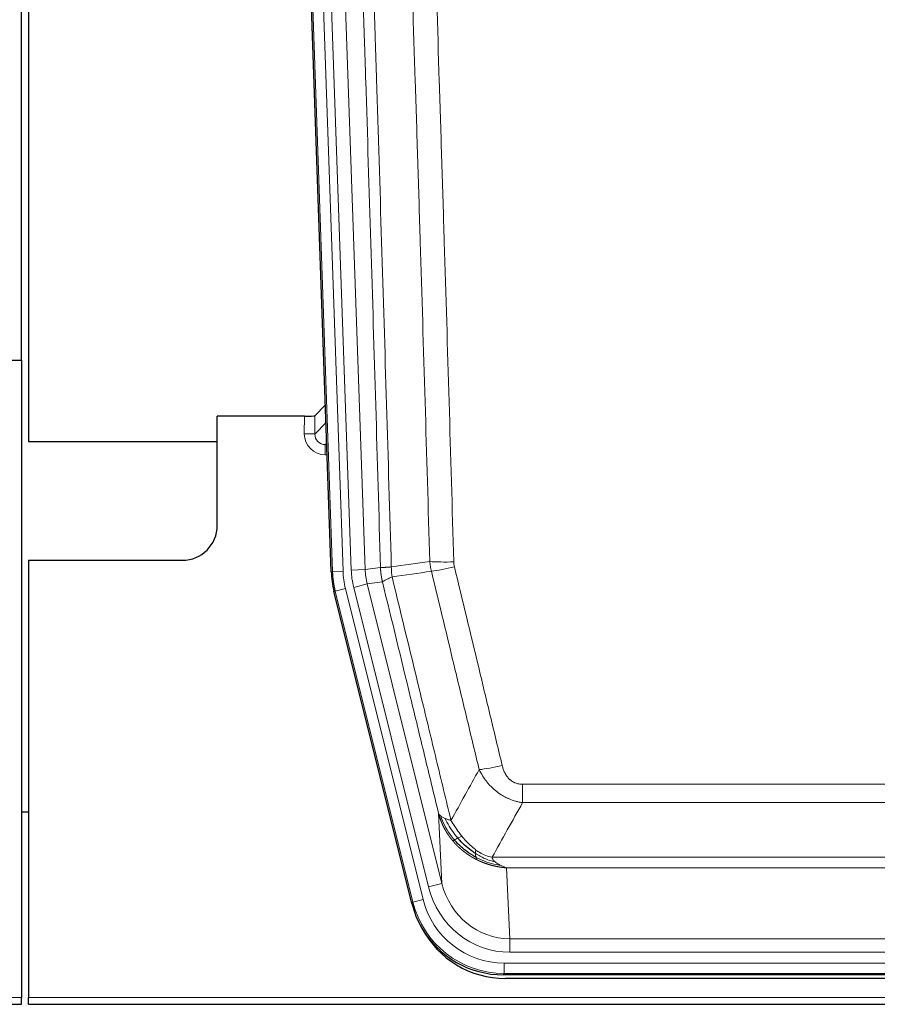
# Model space of a CAD drawing. Header units: inches. Extents: x 0 to 20790, y -12 to 14700.
# Tile 12 of 256: x 3098 to 3344, y 4789 to 5071. Entities that reach past the tile are written whole.
import ezdxf

# ---------------------------------------------------------------- set-up
doc = ezdxf.new("R2010")
doc.units = ezdxf.units.IN
doc.layers.add('1', color=7, linetype='Continuous', true_color=0xffffff)

msp = doc.modelspace()

# ---------------------------------------------------------------- linework, layer by layer
at = {"layer": '1', "color": 2, "linetype": 'Continuous', "lineweight": 25}
for p, q in [((3098.955, 4973.401), (3098.955, 5373.981)), ((3100.955, 5373.654), (3100.955, 4950.143)), ((3187.551, 4912.878), (3174.434, 5288.523)), ((3090.998, 4973.393), (3098.956, 4973.393)), ((3098.956, 4973.393), (3098.956, 4791.113)), ((3185.884, 4960.615), (3182.857, 4957.48)), ((3179.858, 4957.379), (3154.956, 4957.379)), ((3154.956, 4926.143), (3154.956, 4957.379)), ((3100.955, 4950.143), (3154.955, 4950.143)), ((3100.956, 4916.143), (3144.956, 4916.143)), ((3100.956, 4916.143), (3100.956, 4791.113)), ((3210.59, 4818.039), (3188.336, 4907.296)), ((3101.023, 4844.143), (3098.989, 4844.143)), ((3453.159, 4797.599), (3236.752, 4797.599)), ((3452.567, 4796.556), (3237.344, 4796.556)), ((3098.956, 4789.166), (3098.956, 4791.113)), ((3100.956, 4789.166), (3100.956, 4791.113)), ((2610.956, 4789.166), (3098.956, 4789.166)), ((3100.956, 4789.166), (3588.956, 4789.166))]:
    msp.add_line(p, q, dxfattribs=at)
at = {"layer": '1', "color": 110, "linetype": 'Continuous', "lineweight": 13}
for p, q in [((3187.925, 4912.931), (3174.814, 5288.374)), ((3177.808, 5288.478), (3190.919, 4913.035)), ((3180.2, 5287.536), (3193.266, 4913.365)), ((3184.192, 5287.675), (3197.258, 4913.504)), ((3179.848, 4952.331), (3179.858, 4957.379)), ((3182.857, 4957.48), (3182.846, 4952.249)), ((3182.846, 4952.249), (3186.06, 4955.577)), ((3186.266, 4949.684), (3185.839, 4949.242)), ((3185.839, 4949.242), (3185.839, 4946.322)), ((3185.839, 4949.242), (3186.282, 4949.242)), ((3185.839, 4946.322), (3186.384, 4946.322)), ((3197.258, 4913.504), (3201.635, 4914.12)), ((3187.551, 4912.878), (3187.925, 4912.931)), ((3190.919, 4913.035), (3187.925, 4912.931)), ((3193.266, 4913.365), (3197.258, 4913.504)), ((3193.963, 4908.403), (3197.839, 4909.37)), ((3215.315, 4822.765), (3193.963, 4908.403)), ((3202.191, 4909.981), (3197.839, 4909.37)), ((3197.839, 4909.37), (3219.191, 4823.732)), ((3188.709, 4907.349), (3188.336, 4907.296)), ((3191.616, 4908.073), (3188.709, 4907.349)), ((3210.883, 4818.414), (3188.709, 4907.349)), ((3191.616, 4908.073), (3213.79, 4819.139)), ((3242.284, 4846.845), (3242.284, 4852.086)), ((3242.284, 4852.086), (3447.627, 4852.086)), ((3447.627, 4846.845), (3242.284, 4846.845)), ((3219.191, 4823.732), (3218.234, 4843.787)), ((3233.553, 4831.226), (3456.358, 4831.226)), ((3452.245, 4828.196), (3237.666, 4828.196)), ((3237.666, 4828.196), (3238.634, 4807.917)), ((3215.315, 4822.765), (3219.191, 4823.732)), ((3210.59, 4818.039), (3210.883, 4818.414)), ((3213.79, 4819.139), (3210.883, 4818.414)), ((3238.634, 4804.053), (3238.634, 4807.917)), ((3238.634, 4807.917), (3451.277, 4807.917)), ((3451.277, 4804.053), (3238.634, 4804.053)), ((3237.045, 4800.97), (3452.866, 4800.97)), ((3237.045, 4797.974), (3237.045, 4800.97)), ((3237.045, 4797.974), (3236.752, 4797.599)), ((3452.866, 4797.974), (3237.045, 4797.974)), ((2610.956, 4791.113), (3098.956, 4791.113)), ((3100.956, 4791.113), (3588.956, 4791.113))]:
    msp.add_line(p, q, dxfattribs=at)
at = {"layer": '1', "color": 2, "linetype": 'Continuous', "lineweight": 25}
msp.add_arc((3144.956, 4926.143), 10, 270, 0, dxfattribs=at)
for centre, major_axis, ratio, start_param, end_param in [((3179.859, 4957.484), (-3, 0), 0.0349646, 1.5706703, 3.1078402), ((3214.572, 4913.829, 0), (26.774, 3.763), 0.9986144, 3.0370169, 3.2461684), ((3236.81, 4824.636, 0), (16.66, 21.323), 0.9977958, 2.4794378, 2.7643876), ((3236.81, 4824.636, 0), (16.66, 21.323), 0.9977958, 2.7643876, 3.8037475), ((3237.37, 4823.572, 0), (16.639, 21.297), 0.9990195, 2.7203481, 3.8043419)]:
    msp.add_ellipse(centre, major_axis=major_axis, ratio=ratio, start_param=start_param, end_param=end_param, dxfattribs=at)
at = {"layer": '1', "color": 110, "linetype": 'Continuous', "lineweight": 13}
for centre, major_axis, ratio, start_param, end_param in [((3185.851, 4952.331), (-3.237, -5.067), 0.9977321, 5.2798208, 6.8506171), ((3179.848, 4952.253), (-3, 0.006), 0.0261769, 3.175273, 4.7124429), ((3185.851, 4952.253), (-1.726, -2.474), 0.9943829, 5.3201387, 6.890935), ((3222.589, 4916.824), (-9.996, -0.288), 0.1133347, 0.8101184, 1.5675278), ((3222.776, 4915.418), (-9.719, -2.353), 0.1107863, 0.7983441, 1.5439815), ((3214.937, 4913.881), (-26.766, -3.762), 0.9989218, 6.1786096, 6.387761), ((3214.937, 4913.881, 0), (23.799, 3.345), 0.9986144, 3.0370169, 3.2461684), ((3217.284, 4914.211, 0), (-23.799, -3.345), 0.9986144, 6.1786096, 6.387761), ((3217.284, 4914.211), (-19.844, -2.789), 0.9980617, 6.1786096, 6.387761), ((3236.437, 4858.844), (-9.722, -2.342), 0.1329353, 0.7958322, 1.5387903), ((3238.554, 4828.9), (1.001, -20.961), 0.9530564, 4.9157844, 6.2370968), ((3238.554, 4828.9, 0), (1.185, -24.82), 0.9658521, 4.9157844, 6.2370968), ((3237.097, 4825.003), (-16.651, -21.313), 0.9982842, 5.6210305, 6.9453401), ((3237.097, 4825.003, 0), (14.809, 18.954), 0.9977958, 2.4794378, 3.8037475)]:
    msp.add_ellipse(centre, major_axis=major_axis, ratio=ratio, start_param=start_param, end_param=end_param, dxfattribs=at)
for points, knots in [([(3201.635, 4914.12), (3201.19, 4929.53), (3200.284, 4960.375), (3198.877, 5006.717), (3197.907, 5037.66), (3197.353, 5055.08), (3197.291, 5057.015), (3197.167, 5060.887), (3196.981, 5066.695), (3196.545, 5080.248), (3196.166, 5091.869), (3195.848, 5101.556), (3195.784, 5103.493), (3195.656, 5107.368), (3195.465, 5113.18), (3195.014, 5126.742), (3194.624, 5138.367), (3193.838, 5161.615), (3192.775, 5192.614), (3191.134, 5239.111), (3190.009, 5270.109), (3189.44, 5285.608)], [0, 0, 0, 0, 0.125, 0.25, 0.375, 0.375, 0.390625, 0.390625, 0.40625, 0.4375, 0.5, 0.5, 0.515625, 0.515625, 0.53125, 0.5625, 0.625, 0.625, 0.75, 0.875, 1, 1, 1, 1]), ([(3192.495, 5287.084), (3193.066, 5271.529), (3194.194, 5240.419), (3195.839, 5193.755), (3196.906, 5162.645), (3197.694, 5139.312), (3198.085, 5127.646), (3198.537, 5114.035), (3198.729, 5108.202), (3198.857, 5104.313), (3198.921, 5102.368), (3199.24, 5092.647), (3199.62, 5080.983), (3200.057, 5067.381), (3200.244, 5061.552), (3200.368, 5057.666), (3200.43, 5055.723), (3200.986, 5038.241), (3201.959, 5007.184), (3203.37, 4960.674), (3204.278, 4929.717), (3204.724, 4914.25)], [0, 0, 0, 0, 0.125, 0.25, 0.375, 0.375, 0.4375, 0.46875, 0.484375, 0.484375, 0.5, 0.5, 0.5625, 0.59375, 0.609375, 0.609375, 0.625, 0.625, 0.75, 0.875, 1, 1, 1, 1]), ([(3215.721, 4915.805), (3215.283, 4931.024), (3214.391, 4961.486), (3213.469, 4991.995), (3212.766, 5014.895), (3212.53, 5022.532), (3212.054, 5037.81), (3211.814, 5045.453), (3211.087, 5068.388), (3210.595, 5083.685), (3209.971, 5102.815), (3209.846, 5106.641), (3209.594, 5114.293), (3209.215, 5125.771), (3208.832, 5137.249), (3208.06, 5160.205), (3207.017, 5190.814), (3205.407, 5236.729), (3204.305, 5267.34), (3203.747, 5282.645)], [0, 0, 0, 0, 0.125, 0.25, 0.25, 0.3125, 0.3125, 0.375, 0.375, 0.5, 0.5, 0.53125, 0.53125, 0.5625, 0.625, 0.625, 0.75, 0.875, 1, 1, 1, 1]), ([(3210.63, 5282.988), (3211.188, 5267.664), (3212.288, 5237.015), (3213.896, 5191.043), (3214.938, 5160.396), (3215.709, 5137.411), (3216.091, 5125.919), (3216.47, 5114.426), (3216.721, 5106.765), (3216.846, 5102.934), (3217.47, 5083.78), (3217.961, 5068.464), (3218.686, 5045.5), (3218.926, 5037.848), (3219.402, 5022.551), (3219.638, 5014.905), (3220.34, 4991.976), (3221.261, 4961.428), (3222.151, 4930.928), (3222.589, 4915.69)], [0, 0, 0, 0, 0.125, 0.25, 0.375, 0.375, 0.4375, 0.46875, 0.46875, 0.5, 0.5, 0.625, 0.625, 0.6875, 0.6875, 0.75, 0.75, 0.875, 1, 1, 1, 1]), ([(3201.635, 4914.12), (3201.636, 4914.119), (3201.638, 4914.119), (3201.641, 4914.119), (3201.644, 4914.119), (3201.647, 4914.118), (3201.651, 4914.118), (3201.655, 4914.118), (3201.66, 4914.117), (3201.664, 4914.117), (3201.669, 4914.117), (3201.674, 4914.117), (3201.68, 4914.116), (3201.685, 4914.116), (3201.691, 4914.116), (3201.697, 4914.116), (3201.703, 4914.115), (3201.71, 4914.115), (3201.717, 4914.115), (3201.724, 4914.115), (3201.731, 4914.115), (3201.739, 4914.114), (3201.747, 4914.114), (3201.755, 4914.114), (3201.763, 4914.114), (3201.772, 4914.114), (3201.781, 4914.114), (3201.79, 4914.113), (3201.799, 4914.113), (3201.809, 4914.113), (3201.819, 4914.113), (3201.829, 4914.113), (3201.839, 4914.113), (3201.85, 4914.113), (3201.861, 4914.113), (3201.872, 4914.113), (3201.883, 4914.113), (3201.895, 4914.113), (3201.907, 4914.113), (3201.919, 4914.113), (3201.931, 4914.113), (3201.944, 4914.113), (3201.957, 4914.113), (3201.97, 4914.113), (3201.983, 4914.113), (3201.997, 4914.113), (3202.011, 4914.113), (3202.025, 4914.113), (3202.039, 4914.113), (3202.054, 4914.113), (3202.068, 4914.113), (3202.084, 4914.113), (3202.099, 4914.113), (3202.114, 4914.113), (3202.13, 4914.114), (3202.146, 4914.114), (3202.162, 4914.114), (3202.179, 4914.114), (3202.196, 4914.114), (3202.213, 4914.115), (3202.23, 4914.115), (3202.247, 4914.115), (3202.265, 4914.115), (3202.283, 4914.116), (3202.301, 4914.116), (3202.32, 4914.116), (3202.338, 4914.116), (3202.357, 4914.117), (3202.376, 4914.117), (3202.396, 4914.117), (3202.415, 4914.118), (3202.435, 4914.118), (3202.455, 4914.119), (3202.476, 4914.119), (3202.496, 4914.119), (3202.517, 4914.12), (3202.544, 4914.12), (3202.578, 4914.121), (3202.619, 4914.122), (3202.66, 4914.123), (3202.703, 4914.125), (3202.746, 4914.126), (3202.79, 4914.127), (3202.835, 4914.129), (3202.88, 4914.131), (3202.927, 4914.133), (3202.974, 4914.135), (3203.022, 4914.137), (3203.07, 4914.139), (3203.12, 4914.141), (3203.17, 4914.143), (3203.221, 4914.146), (3203.273, 4914.149), (3203.325, 4914.151), (3203.378, 4914.154), (3203.432, 4914.157), (3203.487, 4914.16), (3203.542, 4914.164), (3203.598, 4914.167), (3203.655, 4914.171), (3203.713, 4914.174), (3203.771, 4914.178), (3203.83, 4914.182), (3203.889, 4914.186), (3203.949, 4914.19), (3204.01, 4914.194), (3204.072, 4914.199), (3204.134, 4914.203), (3204.197, 4914.208), (3204.261, 4914.213), (3204.325, 4914.218), (3204.39, 4914.223), (3204.456, 4914.228), (3204.522, 4914.233), (3204.589, 4914.239), (3204.656, 4914.244), (3204.701, 4914.248), (3204.724, 4914.25)], [0, 0, 0, 0, 0.0066687, 0.0133374, 0.0200061, 0.0266746, 0.0333432, 0.0400116, 0.0466801, 0.0533484, 0.0600168, 0.066685, 0.0733532, 0.0800214, 0.0866895, 0.0933575, 0.1000255, 0.1066935, 0.1133614, 0.1200292, 0.126697, 0.1333647, 0.1400324, 0.1467001, 0.1533676, 0.1600352, 0.1667026, 0.1733701, 0.1800374, 0.1867047, 0.193372, 0.2000392, 0.2067064, 0.2133735, 0.2200405, 0.2267075, 0.2333745, 0.2400414, 0.2467082, 0.253375, 0.2600418, 0.2667085, 0.2733751, 0.2800417, 0.2867082, 0.2933747, 0.3000412, 0.3067075, 0.3133739, 0.3200401, 0.3267064, 0.3333725, 0.3400387, 0.3467047, 0.3533708, 0.3600367, 0.3667026, 0.3733685, 0.3800343, 0.3867001, 0.3933658, 0.4000315, 0.4066971, 0.4133626, 0.4200281, 0.4266936, 0.433359, 0.4400243, 0.4466896, 0.4533549, 0.4600201, 0.4666852, 0.4733503, 0.4800154, 0.4866804, 0.4933453, 0.5000102, 0.5125098, 0.5250093, 0.5375088, 0.5500082, 0.5625077, 0.5750071, 0.5875066, 0.600006, 0.6125054, 0.6250049, 0.6375043, 0.6500037, 0.6625032, 0.6750026, 0.6875021, 0.7000016, 0.7125011, 0.7250006, 0.7375001, 0.7499997, 0.7624993, 0.7749989, 0.7874985, 0.7999982, 0.812498, 0.8249977, 0.8374975, 0.8499974, 0.8624973, 0.8749972, 0.8874972, 0.8999973, 0.9124974, 0.9249976, 0.9374978, 0.9499981, 0.9624985, 0.9749989, 0.9874994, 1, 1, 1, 1]), ([(3202.191, 4909.981), (3202.186, 4910.002), (3202.176, 4910.044), (3202.161, 4910.108), (3202.146, 4910.174), (3202.13, 4910.24), (3202.115, 4910.308), (3202.1, 4910.378), (3202.084, 4910.448), (3202.069, 4910.52), (3202.053, 4910.593), (3202.038, 4910.667), (3202.023, 4910.743), (3202.007, 4910.82), (3201.992, 4910.898), (3201.977, 4910.977), (3201.962, 4911.058), (3201.947, 4911.14), (3201.932, 4911.224), (3201.917, 4911.308), (3201.902, 4911.395), (3201.888, 4911.482), (3201.874, 4911.571), (3201.86, 4911.66), (3201.846, 4911.752), (3201.832, 4911.844), (3201.819, 4911.938), (3201.798, 4912.089), (3201.772, 4912.291), (3201.744, 4912.538), (3201.72, 4912.767), (3201.701, 4912.979), (3201.685, 4913.172), (3201.672, 4913.347), (3201.662, 4913.505), (3201.654, 4913.644), (3201.648, 4913.766), (3201.644, 4913.869), (3201.64, 4913.954), (3201.638, 4914.021), (3201.636, 4914.07), (3201.635, 4914.101), (3201.635, 4914.115), (3201.635, 4914.12)], [0, 0, 0, 0, 0.0155037, 0.0313049, 0.0474035, 0.0637997, 0.0804935, 0.097485, 0.1147743, 0.1323613, 0.1502462, 0.1684289, 0.1869096, 0.2056883, 0.224765, 0.2441397, 0.2638126, 0.2837835, 0.3040527, 0.32462, 0.3454856, 0.3666494, 0.3881116, 0.409872, 0.4319308, 0.454288, 0.4769435, 0.4998975, 0.5635611, 0.6228928, 0.6778927, 0.7285606, 0.7748966, 0.8169007, 0.8545729, 0.8879131, 0.9169214, 0.9415977, 0.9619421, 0.9779545, 0.989635, 0.9969835, 1, 1, 1, 1]), ([(3204.936, 4911.416), (3204.861, 4911.882), (3204.819, 4912.352), (3204.761, 4913.297), (3204.745, 4913.772), (3204.724, 4914.25)], [0, 0, 0, 0, 0.5, 0.5, 1, 1, 1, 1]), ([(3222.776, 4914.279), (3222.72, 4914.511), (3222.677, 4914.744), (3222.614, 4915.215), (3222.595, 4915.452), (3222.589, 4915.69)], [0, 0, 0, 0, 0.5, 0.5, 1, 1, 1, 1]), ([(3222.776, 4914.279), (3225.061, 4904.801), (3227.343, 4895.328), (3230.758, 4881.127), (3231.896, 4876.395), (3234.168, 4866.934), (3235.303, 4862.205), (3236.437, 4857.477)], [0, 0, 0, 0, 0.5, 0.5, 0.75, 0.75, 1, 1, 1, 1]), ([(3202.191, 4909.981), (3202.212, 4910.032), (3202.29, 4910.099), (3202.554, 4910.265), (3202.739, 4910.366), (3203.211, 4910.602), (3203.496, 4910.739), (3204.155, 4911.049), (3204.528, 4911.223), (3204.936, 4911.416)], [0, 0, 0, 0, 0.25, 0.25, 0.5, 0.5, 0.75, 0.75, 1, 1, 1, 1]), ([(3204.936, 4911.416), (3207.758, 4899.791), (3210.574, 4888.175), (3214.788, 4870.764), (3216.19, 4864.962), (3218.993, 4853.364), (3220.392, 4847.567), (3221.79, 4841.773)], [0, 0, 0, 0, 0.5, 0.5, 0.75, 0.75, 1, 1, 1, 1]), ([(3229.857, 4856.282), (3228.722, 4861.003), (3227.585, 4865.725), (3225.31, 4875.173), (3224.171, 4879.899), (3220.752, 4894.08), (3218.468, 4903.54), (3216.18, 4913.005)], [0, 0, 0, 0, 0.25, 0.25, 0.5, 0.5, 1, 1, 1, 1]), ([(3218.234, 4843.787), (3216.903, 4849.295), (3215.57, 4854.805), (3212.903, 4865.829), (3211.567, 4871.344), (3207.557, 4887.893), (3204.877, 4898.933), (3202.191, 4909.981)], [0, 0, 0, 0, 0.25, 0.25, 0.5, 0.5, 1, 1, 1, 1]), ([(3242.284, 4852.086), (3242.102, 4852.086), (3241.919, 4852.094), (3241.555, 4852.126), (3241.376, 4852.15), (3241.02, 4852.215), (3240.845, 4852.256), (3240.498, 4852.356), (3240.327, 4852.415), (3240.116, 4852.5), (3240.074, 4852.518), (3239.99, 4852.554), (3239.866, 4852.61), (3239.745, 4852.671), (3239.506, 4852.799), (3239.198, 4852.985), (3238.911, 4853.202), (3238.738, 4853.347), (3238.703, 4853.377), (3238.635, 4853.437), (3238.602, 4853.467), (3238.502, 4853.56), (3238.437, 4853.623), (3238.247, 4853.817), (3238.128, 4853.951), (3237.901, 4854.228), (3237.794, 4854.371), (3237.591, 4854.667), (3237.496, 4854.819), (3237.383, 4855.014), (3237.36, 4855.053), (3237.317, 4855.132), (3237.295, 4855.171), (3237.231, 4855.291), (3237.19, 4855.371), (3237.072, 4855.613), (3236.998, 4855.777), (3236.861, 4856.108), (3236.798, 4856.275), (3236.621, 4856.782), (3236.521, 4857.127), (3236.437, 4857.477)], [0, 0, 0, 0, 0.0625, 0.0625, 0.125, 0.125, 0.1875, 0.1875, 0.25, 0.25, 0.265625, 0.265625, 0.28125, 0.3125, 0.3125, 0.375, 0.4375, 0.4375, 0.453125, 0.453125, 0.46875, 0.46875, 0.5, 0.5, 0.5625, 0.5625, 0.625, 0.625, 0.6875, 0.6875, 0.703125, 0.703125, 0.71875, 0.71875, 0.75, 0.75, 0.8125, 0.8125, 0.875, 0.875, 1, 1, 1, 1]), ([(3242.284, 4846.845), (3241.949, 4846.894), (3241.616, 4846.953), (3240.953, 4847.092), (3240.625, 4847.171), (3239.649, 4847.442), (3239.011, 4847.664), (3238.309, 4847.961), (3238.231, 4847.995), (3238.075, 4848.063), (3237.998, 4848.098), (3237.766, 4848.205), (3237.614, 4848.279), (3237.159, 4848.507), (3236.564, 4848.831), (3235.991, 4849.192), (3235.57, 4849.478), (3235.362, 4849.624), (3235.156, 4849.775), (3235.02, 4849.878), (3234.952, 4849.929), (3234.346, 4850.399), (3233.838, 4850.847), (3233.119, 4851.563), (3232.887, 4851.81), (3232.548, 4852.19), (3232.437, 4852.318), (3232.219, 4852.579), (3232.111, 4852.711), (3231.584, 4853.378), (3231.196, 4853.932), (3230.481, 4855.079), (3230.155, 4855.672), (3229.857, 4856.282)], [0, 0, 0, 0, 0.0625, 0.0625, 0.125, 0.125, 0.25, 0.25, 0.265625, 0.265625, 0.28125, 0.28125, 0.3125, 0.3125, 0.375, 0.4375, 0.4375, 0.46875, 0.484375, 0.484375, 0.5, 0.5, 0.625, 0.625, 0.6875, 0.6875, 0.71875, 0.71875, 0.75, 0.75, 0.875, 0.875, 1, 1, 1, 1]), ([(3218.234, 4843.787), (3218.291, 4843.644), (3218.373, 4843.507), (3218.586, 4843.245), (3218.718, 4843.121), (3218.873, 4843.004)], [0, 0, 0, 0, 0.5, 0.5, 1, 1, 1, 1]), ([(3222.265, 4835.96), (3222.254, 4835.974), (3222.23, 4836.002), (3222.195, 4836.044), (3222.16, 4836.088), (3222.124, 4836.131), (3222.088, 4836.176), (3222.052, 4836.221), (3222.015, 4836.267), (3221.977, 4836.314), (3221.94, 4836.361), (3221.901, 4836.409), (3221.863, 4836.458), (3221.824, 4836.508), (3221.785, 4836.558), (3221.746, 4836.61), (3221.706, 4836.661), (3221.666, 4836.714), (3221.625, 4836.768), (3221.585, 4836.822), (3221.544, 4836.877), (3221.502, 4836.933), (3221.461, 4836.99), (3221.419, 4837.047), (3221.377, 4837.105), (3221.334, 4837.165), (3221.291, 4837.224), (3221.248, 4837.285), (3221.205, 4837.347), (3221.162, 4837.409), (3221.118, 4837.472), (3221.074, 4837.536), (3221.03, 4837.601), (3220.986, 4837.667), (3220.942, 4837.733), (3220.897, 4837.801), (3220.852, 4837.869), (3220.807, 4837.938), (3220.762, 4838.008), (3220.717, 4838.079), (3220.671, 4838.151), (3220.626, 4838.223), (3220.58, 4838.297), (3220.534, 4838.371), (3220.489, 4838.446), (3220.443, 4838.522), (3220.397, 4838.599), (3220.351, 4838.677), (3220.304, 4838.756), (3220.258, 4838.836), (3220.212, 4838.916), (3220.166, 4838.998), (3220.12, 4839.08), (3220.073, 4839.164), (3220.027, 4839.248), (3219.981, 4839.333), (3219.935, 4839.419), (3219.889, 4839.506), (3219.843, 4839.594), (3219.797, 4839.683), (3219.751, 4839.773), (3219.705, 4839.864), (3219.659, 4839.956), (3219.614, 4840.049), (3219.568, 4840.142), (3219.523, 4840.237), (3219.478, 4840.333), (3219.433, 4840.429), (3219.388, 4840.527), (3219.343, 4840.626), (3219.299, 4840.725), (3219.255, 4840.826), (3219.211, 4840.927), (3219.167, 4841.03), (3219.124, 4841.133), (3219.081, 4841.238), (3219.038, 4841.343), (3218.995, 4841.449), (3218.953, 4841.557), (3218.911, 4841.665), (3218.87, 4841.775), (3218.829, 4841.885), (3218.788, 4841.996), (3218.747, 4842.109), (3218.708, 4842.222), (3218.668, 4842.337), (3218.629, 4842.452), (3218.59, 4842.568), (3218.552, 4842.686), (3218.515, 4842.804), (3218.478, 4842.924), (3218.441, 4843.044), (3218.405, 4843.165), (3218.369, 4843.288), (3218.334, 4843.411), (3218.3, 4843.535), (3218.266, 4843.661), (3218.245, 4843.745), (3218.234, 4843.787)], [0, 0, 0, 0, 0.0060657, 0.012223, 0.0184718, 0.0248123, 0.0312443, 0.0377679, 0.0443831, 0.0510899, 0.0578883, 0.0647782, 0.0717598, 0.0788329, 0.0859977, 0.093254, 0.1006019, 0.1080414, 0.1155725, 0.1231952, 0.1309095, 0.1387154, 0.1466129, 0.1546019, 0.1626826, 0.1708549, 0.1791188, 0.1874742, 0.1959213, 0.20446, 0.2130903, 0.2218121, 0.2306256, 0.2395307, 0.2485274, 0.2576156, 0.2667955, 0.276067, 0.2854301, 0.2948848, 0.3044311, 0.314069, 0.3237985, 0.3336196, 0.3435324, 0.3535367, 0.3636326, 0.3738202, 0.3840993, 0.3944701, 0.4049324, 0.4154864, 0.426132, 0.4368691, 0.4476979, 0.4586183, 0.4696303, 0.480734, 0.4919292, 0.503216, 0.5145945, 0.5260645, 0.5376262, 0.5492795, 0.5610244, 0.5728609, 0.584789, 0.5968087, 0.60892, 0.621123, 0.6334175, 0.6458037, 0.6582815, 0.6708509, 0.6835119, 0.6962645, 0.7091087, 0.7220445, 0.735072, 0.748191, 0.7614017, 0.774704, 0.7880979, 0.8015834, 0.8151605, 0.8288293, 0.8425896, 0.8564416, 0.8703852, 0.8844204, 0.8985472, 0.9127656, 0.9270756, 0.9414773, 0.9559705, 0.9705554, 0.9852319, 1, 1, 1, 1]), ([(3218.873, 4843.004), (3219.029, 4842.879), (3219.209, 4842.76), (3219.613, 4842.536), (3219.838, 4842.431), (3220.083, 4842.332)], [0, 0, 0, 0, 0.5, 0.5, 1, 1, 1, 1]), ([(3222.755, 4836.19), (3222.321, 4836.701), (3221.911, 4837.23), (3220.381, 4839.412), (3219.485, 4841.191), (3218.873, 4843.004)], [0, 0, 0, 0, 0.25, 0.25, 1, 1, 1, 1]), ([(3223.741, 4836.717), (3223.37, 4837.149), (3223.013, 4837.594), (3221.652, 4839.412), (3220.782, 4840.867), (3220.083, 4842.332)], [0, 0, 0, 0, 0.25, 0.25, 1, 1, 1, 1]), ([(3220.083, 4842.332), (3220.329, 4842.226), (3220.595, 4842.126), (3221.166, 4841.939), (3221.47, 4841.853), (3221.79, 4841.773)], [0, 0, 0, 0, 0.5, 0.5, 1, 1, 1, 1]), ([(3224.966, 4837.166), (3224.667, 4837.536), (3224.376, 4837.914), (3223.249, 4839.444), (3222.483, 4840.633), (3221.79, 4841.773)], [0, 0, 0, 0, 0.25, 0.25, 1, 1, 1, 1]), ([(3222.265, 4835.96), (3222.301, 4835.967), (3222.344, 4835.981), (3222.449, 4836.027), (3222.512, 4836.058), (3222.638, 4836.125), (3222.694, 4836.156), (3222.755, 4836.19)], [0, 0, 0, 0, 0.375, 0.375, 0.75, 0.75, 1, 1, 1, 1]), ([(3229.268, 4830.478), (3229.246, 4830.489), (3229.202, 4830.51), (3229.136, 4830.543), (3229.07, 4830.576), (3229.004, 4830.61), (3228.938, 4830.644), (3228.872, 4830.678), (3228.806, 4830.712), (3228.739, 4830.747), (3228.673, 4830.782), (3228.607, 4830.818), (3228.54, 4830.853), (3228.474, 4830.889), (3228.407, 4830.926), (3228.341, 4830.962), (3228.274, 4830.999), (3228.207, 4831.037), (3228.141, 4831.074), (3228.074, 4831.112), (3228.007, 4831.151), (3227.94, 4831.189), (3227.873, 4831.228), (3227.806, 4831.268), (3227.739, 4831.307), (3227.672, 4831.347), (3227.605, 4831.388), (3227.538, 4831.428), (3227.471, 4831.469), (3227.404, 4831.511), (3227.337, 4831.552), (3227.27, 4831.594), (3227.203, 4831.637), (3227.136, 4831.679), (3227.069, 4831.723), (3227.002, 4831.766), (3226.935, 4831.81), (3226.868, 4831.854), (3226.801, 4831.898), (3226.733, 4831.943), (3226.666, 4831.988), (3226.599, 4832.034), (3226.532, 4832.08), (3226.465, 4832.126), (3226.398, 4832.173), (3226.331, 4832.22), (3226.264, 4832.267), (3226.197, 4832.315), (3226.13, 4832.363), (3226.063, 4832.412), (3225.996, 4832.461), (3225.929, 4832.51), (3225.863, 4832.559), (3225.796, 4832.609), (3225.729, 4832.66), (3225.662, 4832.71), (3225.596, 4832.762), (3225.529, 4832.813), (3225.463, 4832.865), (3225.396, 4832.917), (3225.33, 4832.97), (3225.263, 4833.023), (3225.197, 4833.076), (3225.131, 4833.13), (3225.064, 4833.184), (3224.998, 4833.239), (3224.932, 4833.293), (3224.866, 4833.349), (3224.801, 4833.404), (3224.735, 4833.461), (3224.669, 4833.517), (3224.603, 4833.574), (3224.538, 4833.631), (3224.472, 4833.689), (3224.407, 4833.747), (3224.342, 4833.805), (3224.277, 4833.864), (3224.212, 4833.923), (3224.147, 4833.983), (3224.082, 4834.043), (3224.017, 4834.104), (3223.953, 4834.164), (3223.888, 4834.226), (3223.824, 4834.287), (3223.76, 4834.349), (3223.696, 4834.412), (3223.632, 4834.475), (3223.568, 4834.538), (3223.504, 4834.601), (3223.441, 4834.666), (3223.377, 4834.73), (3223.314, 4834.795), (3223.251, 4834.86), (3223.188, 4834.926), (3223.125, 4834.992), (3223.063, 4835.058), (3223, 4835.125), (3222.938, 4835.193), (3222.876, 4835.26), (3222.814, 4835.329), (3222.752, 4835.397), (3222.691, 4835.466), (3222.629, 4835.535), (3222.568, 4835.605), (3222.507, 4835.675), (3222.446, 4835.746), (3222.386, 4835.817), (3222.325, 4835.889), (3222.285, 4835.936), (3222.265, 4835.96)], [0, 0, 0, 0, 0.0082024, 0.0164263, 0.0246716, 0.0329384, 0.0412265, 0.0495362, 0.0578672, 0.0662198, 0.0745938, 0.0829892, 0.0914062, 0.0998446, 0.1083045, 0.1167859, 0.1252887, 0.1338131, 0.1423589, 0.1509263, 0.1595151, 0.1681255, 0.1767574, 0.1854108, 0.1940858, 0.2027822, 0.2115002, 0.2202398, 0.2290008, 0.2377835, 0.2465876, 0.2554134, 0.2642606, 0.2731295, 0.2820199, 0.2909319, 0.2998654, 0.3088206, 0.3177973, 0.3267956, 0.3358154, 0.3448569, 0.35392, 0.3630047, 0.3721109, 0.3812388, 0.3903883, 0.3995594, 0.4087522, 0.4179665, 0.4272025, 0.4364601, 0.4457393, 0.4550402, 0.4643627, 0.4737069, 0.4830727, 0.4924601, 0.5018692, 0.5113, 0.5207524, 0.5302265, 0.5397222, 0.5492397, 0.5587788, 0.5683395, 0.577922, 0.5875261, 0.5971519, 0.6067994, 0.6164686, 0.6261595, 0.6358721, 0.6456064, 0.6553624, 0.6651401, 0.6749395, 0.6847606, 0.6946034, 0.704468, 0.7143542, 0.7242622, 0.734192, 0.7441434, 0.7541166, 0.7641115, 0.7741282, 0.7841666, 0.7942268, 0.8043087, 0.8144123, 0.8245377, 0.8346848, 0.8448538, 0.8550444, 0.8652568, 0.875491, 0.885747, 0.8960247, 0.9063242, 0.9166455, 0.9269886, 0.9373534, 0.9477401, 0.9581485, 0.9685787, 0.9790306, 0.9895044, 1, 1, 1, 1]), ([(3222.755, 4836.19), (3222.786, 4836.207), (3222.819, 4836.225), (3222.953, 4836.3), (3223.066, 4836.363), (3223.315, 4836.499), (3223.452, 4836.572), (3223.643, 4836.669), (3223.692, 4836.693), (3223.741, 4836.717)], [0, 0, 0, 0, 0.125, 0.125, 0.5, 0.5, 0.875, 0.875, 1, 1, 1, 1]), ([(3223.741, 4836.717), (3223.84, 4836.766), (3223.941, 4836.813), (3224.198, 4836.928), (3224.356, 4836.991), (3224.666, 4837.098), (3224.819, 4837.141), (3224.966, 4837.166)], [0, 0, 0, 0, 0.25, 0.25, 0.625, 0.625, 1, 1, 1, 1]), ([(3228.935, 4833.288), (3228.755, 4833.418), (3228.576, 4833.554), (3227.869, 4834.113), (3227.354, 4834.572), (3226.36, 4835.553), (3225.881, 4836.075), (3225.266, 4836.798), (3225.115, 4836.981), (3224.966, 4837.166)], [0, 0, 0, 0, 0.125, 0.125, 0.5, 0.5, 0.875, 0.875, 1, 1, 1, 1]), ([(3228.785, 4832.306), (3228.783, 4832.404), (3228.785, 4832.501), (3228.798, 4832.736), (3228.814, 4832.869), (3228.862, 4833.106), (3228.894, 4833.209), (3228.935, 4833.288)], [0, 0, 0, 0, 0.25, 0.25, 0.625, 0.625, 1, 1, 1, 1]), ([(3234.424, 4829.888), (3233.013, 4830.208), (3231.577, 4830.749), (3229.706, 4831.743), (3229.242, 4832.014), (3228.785, 4832.306)], [0, 0, 0, 0, 0.75, 0.75, 1, 1, 1, 1]), ([(3228.953, 4831.19), (3228.941, 4831.23), (3228.93, 4831.271), (3228.885, 4831.441), (3228.856, 4831.577), (3228.812, 4831.861), (3228.797, 4832.01), (3228.787, 4832.208), (3228.785, 4832.257), (3228.785, 4832.306)], [0, 0, 0, 0, 0.125, 0.125, 0.5, 0.5, 0.875, 0.875, 1, 1, 1, 1]), ([(3233.553, 4831.226), (3232.332, 4831.439), (3231.156, 4831.904), (3229.663, 4832.785), (3229.295, 4833.027), (3228.935, 4833.288)], [0, 0, 0, 0, 0.75, 0.75, 1, 1, 1, 1]), ([(3229.268, 4830.478), (3229.235, 4830.536), (3229.195, 4830.605), (3229.114, 4830.767), (3229.071, 4830.86), (3229.003, 4831.034), (3228.978, 4831.11), (3228.953, 4831.19)], [0, 0, 0, 0, 0.375, 0.375, 0.75, 0.75, 1, 1, 1, 1]), ([(3236.095, 4828.888), (3234.322, 4829.111), (3232.493, 4829.593), (3230.119, 4830.599), (3229.531, 4830.88), (3228.953, 4831.19)], [0, 0, 0, 0, 0.75, 0.75, 1, 1, 1, 1]), ([(3237.666, 4828.196), (3237.643, 4828.198), (3237.599, 4828.201), (3237.533, 4828.207), (3237.466, 4828.212), (3237.4, 4828.218), (3237.333, 4828.224), (3237.266, 4828.23), (3237.199, 4828.236), (3237.132, 4828.243), (3237.065, 4828.25), (3236.997, 4828.257), (3236.93, 4828.264), (3236.863, 4828.271), (3236.795, 4828.279), (3236.727, 4828.286), (3236.66, 4828.294), (3236.592, 4828.303), (3236.524, 4828.311), (3236.456, 4828.32), (3236.387, 4828.329), (3236.319, 4828.338), (3236.251, 4828.347), (3236.182, 4828.356), (3236.114, 4828.366), (3236.045, 4828.376), (3235.976, 4828.386), (3235.908, 4828.397), (3235.839, 4828.407), (3235.77, 4828.418), (3235.701, 4828.429), (3235.631, 4828.44), (3235.562, 4828.452), (3235.493, 4828.464), (3235.423, 4828.476), (3235.354, 4828.488), (3235.284, 4828.5), (3235.215, 4828.513), (3235.145, 4828.526), (3235.075, 4828.539), (3235.005, 4828.553), (3234.935, 4828.566), (3234.865, 4828.58), (3234.795, 4828.594), (3234.725, 4828.609), (3234.655, 4828.623), (3234.584, 4828.638), (3234.514, 4828.653), (3234.443, 4828.669), (3234.373, 4828.684), (3234.302, 4828.7), (3234.232, 4828.716), (3234.161, 4828.732), (3234.09, 4828.749), (3234.019, 4828.766), (3233.948, 4828.783), (3233.877, 4828.8), (3233.806, 4828.818), (3233.735, 4828.836), (3233.664, 4828.854), (3233.593, 4828.872), (3233.521, 4828.891), (3233.45, 4828.91), (3233.379, 4828.929), (3233.307, 4828.948), (3233.236, 4828.968), (3233.164, 4828.988), (3233.093, 4829.008), (3233.021, 4829.028), (3232.95, 4829.049), (3232.878, 4829.07), (3232.806, 4829.091), (3232.734, 4829.113), (3232.662, 4829.135), (3232.591, 4829.157), (3232.519, 4829.179), (3232.447, 4829.202), (3232.375, 4829.224), (3232.303, 4829.248), (3232.231, 4829.271), (3232.159, 4829.295), (3232.087, 4829.319), (3232.015, 4829.343), (3231.942, 4829.367), (3231.87, 4829.392), (3231.798, 4829.417), (3231.726, 4829.443), (3231.654, 4829.468), (3231.581, 4829.494), (3231.509, 4829.52), (3231.437, 4829.547), (3231.364, 4829.574), (3231.292, 4829.601), (3231.22, 4829.628), (3231.148, 4829.656), (3231.075, 4829.684), (3231.003, 4829.712), (3230.93, 4829.74), (3230.858, 4829.769), (3230.786, 4829.798), (3230.713, 4829.828), (3230.641, 4829.857), (3230.569, 4829.887), (3230.496, 4829.918), (3230.424, 4829.948), (3230.352, 4829.979), (3230.279, 4830.01), (3230.207, 4830.042), (3230.135, 4830.073), (3230.062, 4830.105), (3229.99, 4830.138), (3229.918, 4830.17), (3229.845, 4830.203), (3229.773, 4830.236), (3229.701, 4830.27), (3229.629, 4830.304), (3229.556, 4830.338), (3229.484, 4830.372), (3229.412, 4830.407), (3229.34, 4830.442), (3229.292, 4830.466), (3229.268, 4830.478)], [0, 0, 0, 0, 0.007775, 0.0155603, 0.0233558, 0.0311618, 0.038978, 0.0468046, 0.0546416, 0.0624889, 0.0703466, 0.0782147, 0.0860931, 0.093982, 0.1018813, 0.109791, 0.1177112, 0.1256417, 0.1335828, 0.1415343, 0.1494962, 0.1574687, 0.1654516, 0.173445, 0.1814489, 0.1894634, 0.1974883, 0.2055238, 0.2135699, 0.2216264, 0.2296936, 0.2377713, 0.2458596, 0.2539585, 0.2620679, 0.270188, 0.2783187, 0.28646, 0.2946119, 0.3027745, 0.3109477, 0.3191316, 0.3273261, 0.3355314, 0.3437472, 0.3519738, 0.3602111, 0.3684591, 0.3767178, 0.3849872, 0.3932673, 0.4015582, 0.4098598, 0.4181722, 0.4264954, 0.4348293, 0.443174, 0.4515295, 0.4598958, 0.4682728, 0.4766607, 0.4850594, 0.493469, 0.5018893, 0.5103206, 0.5187626, 0.5272155, 0.5356793, 0.544154, 0.5526395, 0.561136, 0.5696433, 0.5781615, 0.5866906, 0.5952307, 0.6037817, 0.6123436, 0.6209165, 0.6295003, 0.638095, 0.6467007, 0.6553174, 0.6639451, 0.6725838, 0.6812334, 0.6898941, 0.6985657, 0.7072484, 0.7159421, 0.7246468, 0.7333625, 0.7420893, 0.7508272, 0.759576, 0.768336, 0.777107, 0.7858891, 0.7946823, 0.8034866, 0.812302, 0.8211284, 0.829966, 0.8388147, 0.8476746, 0.8565455, 0.8654276, 0.8743209, 0.8832252, 0.8921408, 0.9010675, 0.9100054, 0.9189544, 0.9279147, 0.9368861, 0.9458688, 0.9548626, 0.9638676, 0.9728839, 0.9819114, 0.9909501, 1, 1, 1, 1]), ([(3234.424, 4829.888), (3234.305, 4829.985), (3234.195, 4830.085), (3233.946, 4830.344), (3233.821, 4830.508), (3233.635, 4830.853), (3233.574, 4831.035), (3233.553, 4831.226)], [0, 0, 0, 0, 0.25, 0.25, 0.625, 0.625, 1, 1, 1, 1]), ([(3236.095, 4828.888), (3236.021, 4828.923), (3235.947, 4828.959), (3235.651, 4829.107), (3235.429, 4829.224), (3235.002, 4829.474), (3234.796, 4829.606), (3234.544, 4829.792), (3234.483, 4829.84), (3234.424, 4829.888)], [0, 0, 0, 0, 0.125, 0.125, 0.5, 0.5, 0.875, 0.875, 1, 1, 1, 1]), ([(3237.666, 4828.196), (3237.513, 4828.262), (3237.337, 4828.337), (3236.954, 4828.5), (3236.747, 4828.589), (3236.389, 4828.75), (3236.242, 4828.817), (3236.095, 4828.888)], [0, 0, 0, 0, 0.375, 0.375, 0.75, 0.75, 1, 1, 1, 1])]:
    msp.add_open_spline(points, degree=3, knots=knots, dxfattribs=at)
for points in [[(3204.724, 4914.25), (3208.389, 4914.77), (3212.055, 4915.289), (3215.721, 4915.805)], [(3216.18, 4913.005), (3216.067, 4913.465), (3215.879, 4914.391), (3215.762, 4915.331), (3215.721, 4915.805)], [(3216.18, 4913.005), (3212.431, 4912.478), (3208.683, 4911.948), (3204.936, 4911.416)], [(3221.79, 4841.773), (3224.464, 4846.614), (3227.153, 4851.45), (3229.857, 4856.282)], [(3242.284, 4846.845), (3239.356, 4841.644), (3236.446, 4836.438), (3233.553, 4831.226)]]:
    msp.add_open_spline(points, degree=3, dxfattribs=at)
at = {"layer": '1', "color": 2, "linetype": 'Continuous', "lineweight": 25}
for points in [[(3228.953, 4831.19), (3228.664, 4831.345), (3228.378, 4831.508), (3227.244, 4832.185), (3226.421, 4832.758), (3224.856, 4834.017), (3224.115, 4834.705), (3223.197, 4835.685), (3222.973, 4835.935), (3222.755, 4836.19)], [(3228.785, 4832.306), (3228.556, 4832.452), (3228.329, 4832.603), (3227.427, 4833.23), (3226.768, 4833.745), (3225.498, 4834.857), (3224.888, 4835.452), (3224.116, 4836.289), (3223.927, 4836.502), (3223.741, 4836.717)]]:
    msp.add_open_spline(points, degree=3, knots=[0, 0, 0, 0, 0.125, 0.125, 0.5, 0.5, 0.875, 0.875, 1, 1, 1, 1], dxfattribs=at)

doc.saveas('drawing.dxf')
